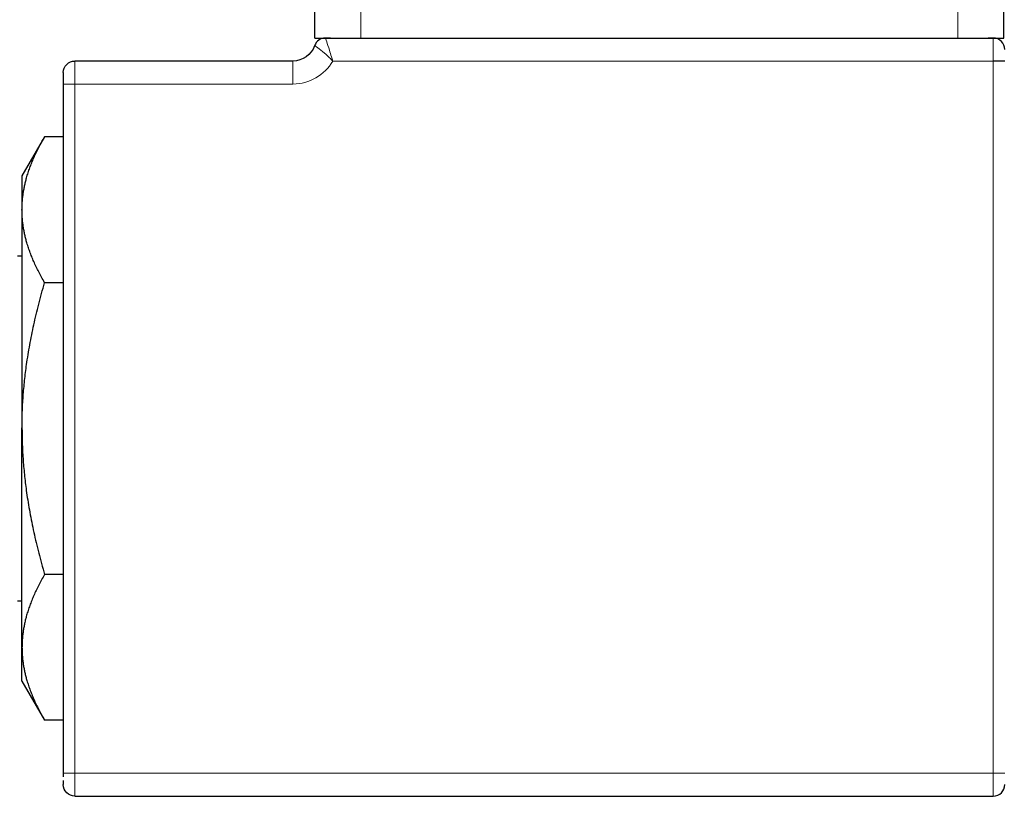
# Model space of a CAD drawing. Header units: millimetres. Extents: x 18 to 610, y -123 to 280.
# Tile 85 of 87: x 520 to 563, y 205 to 239. Entities that reach past the tile are written whole.
import ezdxf

# ---------------------------------------------------------------- set-up
doc = ezdxf.new("R2010")
doc.units = ezdxf.units.MM
doc.linetypes.add('SOLID', pattern=[0])
doc.styles.add('Arial', font='Arial.ttf', dxfattribs={"height": 5})
doc.dimstyles.get("Standard").update_dxf_attribs({"dimtxt": 5, "dimasz": 5, "dimexe": 0.18, "dimexo": 0.0625, "dimgap": 0.09, "dimtad": 0, "dimtih": 1, "dimtoh": 1, "dimdec": 4, "dimzin": 0, "dimdsep": 46, "dimtxsty": 'Arial', "dimcen": 0.09, "dimadec": 0, "dimazin": 0, "dimtfac": 1, "dimtdec": 4, "dimtofl": 0, "dimtmove": 0, "dimatfit": 3, "dimfxl": 0, "dimtolj": 1, "dimtzin": 0, "dimarcsym": 0})

# ---------------------------------------------------------------- blocks, each defined once
blk = doc.blocks.new('*D8')
at = {"color": 0, "lineweight": -2}
for p, q in [((450.688, 244.405), (450.688, 273.002)), ((582.688, 221.386), (582.688, 273.002)), ((455.688, 271.602), (577.688, 271.602))]:
    blk.add_line(p, q, dxfattribs=at)
at = {"color": 0}
for points in [[(455.688, 272.435), (455.688, 270.768), (450.688, 271.602)], [(577.688, 270.768), (577.688, 272.435), (582.688, 271.602)]]:
    blk.add_solid(points, dxfattribs=at)
at = {"layer": 'Defpoints', "color": 0}
for p in [(582.688, 271.602), (450.688, 244.405), (582.688, 221.386)]:
    blk.add_point(p, dxfattribs=at)
at = {"color": 0, "lineweight": 9, "insert": (516.688, 276.654), "char_height": 5, "attachment_point": 5, "style": 'Arial'}
blk.add_mtext('\\A1;132.0', dxfattribs=at)
blk = doc.blocks.new('BlockOfViews_5')
at = {"linetype": 'SOLID', "lineweight": 30}
for p, q in [((533.145, 238.386, 8.49), (533.145, 242.386, 8.49)), ((563.145, 238.386, 8.49), (563.145, 242.386, 8.49)), ((533.825, 238.386, 9.99), (533.602, 238.386, 9.99)), ((535.145, 238.386, 10.49), (561.145, 238.386, 10.49)), ((562.688, 238.386, 9.99), (562.464, 238.386, 9.99)), ((532.188, 237.386, 9.99), (522.688, 237.386, 9.99)), ((522.188, 236.386, 10.49), (522.188, 206.386, 10.49)), ((521.37, 234.087, -4.51), (520.388, 232.383, -4.279)), ((522.188, 234.087, -4.51), (521.37, 234.087, -4.51)), ((520.388, 228.885, -4.634), (520.188, 228.886, -4.51)), ((522.188, 227.736, 6.49), (521.37, 227.736, 6.49)), ((522.188, 215.035, 6.49), (521.37, 215.035, 6.49)), ((520.188, 213.886, -4.51), (520.388, 213.886, -4.51)), ((520.388, 210.388, -4.279), (521.37, 208.684, -4.51)), ((522.188, 208.684, -4.51), (521.37, 208.684, -4.51)), ((522.688, 205.386, 9.99), (562.688, 205.386, 9.99)), ((524.688, 205.386, 6.99), (524.688, 205.376, 6.99))]:
    blk.add_line(p, q, dxfattribs=at)
at = {"color": 196, "linetype": 'SOLID', "lineweight": 9}
for p, q in [((535.145, 238.386, 10.49), (535.145, 242.386, 10.49)), ((561.145, 238.386, 10.49), (561.145, 242.386, 10.49)), ((533.92, 237.386, 10.99), (562.688, 237.386, 10.99)), ((562.688, 237.386, 10.99), (562.688, 206.386, 10.99)), ((522.688, 206.386, 10.99), (522.688, 236.386, 10.99)), ((522.688, 236.386, 10.99), (532.188, 236.386, 10.99)), ((562.688, 206.386, 10.99), (522.688, 206.386, 10.99))]:
    blk.add_line(p, q, dxfattribs=at)
at = {"linetype": 'SOLID', "lineweight": 30, "extrusion": (0, 0, -1)}
for centre, radius, start, end in [((-532.188, 238.386, -9.99), 1, 199.4712, 270), ((-522.688, 236.886, -9.99), 0.5, 0, 90)]:
    blk.add_arc(centre, radius, start, end, dxfattribs=at)
at = {"linetype": 'SOLID', "lineweight": 30}
for centre, start, end in [((533.602, 237.886, 9.99), 90, 160.5288), ((562.688, 237.886, 9.99), 0, 90), ((562.688, 205.886, 9.99), 270, 0)]:
    blk.add_arc(centre, 0.5, start, end, dxfattribs=at)
at = {"linetype": 'SOLID', "lineweight": 30, "extrusion": (0, 1, 0)}
for centre, start, end in [((-535.145, 8.49, 238.386), 0, 90), ((-561.145, 8.49, 238.386), 90, 180)]:
    blk.add_arc(centre, 2, start, end, dxfattribs=at)
at = {"color": 196, "linetype": 'SOLID', "lineweight": 9, "extrusion": (1, 0, 0)}
for centre, start, end in [((237.386, 9.99, 562.688), 0, 90), ((206.386, 9.99, 562.688), 90, 180)]:
    blk.add_arc(centre, 1, start, end, dxfattribs=at)
at = {"color": 196, "linetype": 'SOLID', "lineweight": 9, "extrusion": (-1, 0, 0)}
for centre, start, end in [((-236.386, 9.99, -522.688), 90, 180), ((-236.386, 9.99, -532.188), 90, 180), ((-206.386, 9.99, -522.688), 0, 90)]:
    blk.add_arc(centre, 1, start, end, dxfattribs=at)
at = {"color": 196, "linetype": 'SOLID', "lineweight": 9}
blk.add_arc((532.188, 238.386, 10.99), 2, 270, 330, dxfattribs=at)
at = {"linetype": 'SOLID', "lineweight": 30, "extrusion": (0, -1, 0)}
blk.add_arc((562.688, 10.49, -237.386), 0.5, 0, 90, dxfattribs=at)
at = {"linetype": 'SOLID', "lineweight": 30, "extrusion": (1, 0, 0)}
for centre, radius, start, end in [((236.386, 9.99, 522.188), 0.5, 0, 90), ((221.386, -4.51, 520.388), 11, 1.2, 30), ((221.386, -4.51, 520.388), 11, 30, 90), ((206.386, 9.99, 522.188), 0.5, 90, 109.6875), ((206.386, 9.99, 522.188), 0.5, 129.375, 180)]:
    blk.add_arc(centre, radius, start, end, dxfattribs=at)
at = {"color": 196, "linetype": 'SOLID', "lineweight": 9, "extrusion": (0, -1, 0)}
for centre in [(522.688, 10.49, -236.386), (522.688, 10.49, -206.386)]:
    blk.add_arc(centre, 0.5, 90, 180, dxfattribs=at)
at = {"linetype": 'SOLID', "lineweight": 30, "extrusion": (-1, 0, 0)}
for start, end in [(30, 90), (1.2, 30)]:
    blk.add_arc((-221.386, -4.51, -520.388), 11, start, end, dxfattribs=at)
at = {"color": 196, "linetype": 'SOLID', "lineweight": 9, "extrusion": (0, 1, 0)}
blk.add_arc((-562.688, 10.49, 206.386), 0.5, 90, 180, dxfattribs=at)
at = {"linetype": 'SOLID', "lineweight": 30, "extrusion": (0, -3.55271e-15, -1)}
blk.add_arc((-522.688, 205.886, -9.99), 0.5, 270, 0, dxfattribs=at)
at = {"color": 196, "linetype": 'SOLID', "lineweight": 9}
for points, knots in [([(533.13, 238.052, 9.99), (533.13, 238.052, 10.183), (533.182, 238.02, 10.375), (533.344, 237.905, 10.677), (533.45, 237.823, 10.793), (533.634, 237.664, 10.919), (533.707, 237.597, 10.953), (533.828, 237.48, 10.984), (533.874, 237.433, 10.99), (533.92, 237.386, 10.99)], [-0.8528695, -0.8528695, -0.8528695, -0.8528695, -0.5638155, -0.5638155, -0.2835206, -0.2835206, -0.1083363, -0.1083363, 0.0011538, 0.0011538, 0.0011538, 0.0011538]), ([(533.92, 237.386, 10.99), (533.901, 237.449, 10.99), (533.883, 237.512, 10.984), (533.835, 237.673, 10.953), (533.805, 237.77, 10.919), (533.732, 238.004, 10.793), (533.689, 238.133, 10.677), (533.623, 238.327, 10.375), (533.602, 238.386, 10.183), (533.602, 238.386, 9.99)], [-0.0011538, -0.0011538, -0.0011538, -0.0011538, 0.1083363, 0.1083363, 0.2835206, 0.2835206, 0.5638155, 0.5638155, 0.8528695, 0.8528695, 0.8528695, 0.8528695])]:
    blk.add_open_spline(points, degree=3, knots=knots, dxfattribs=at)
at = {"linetype": 'SOLID', "lineweight": 30}
for points, weights in [([(520.388, 230.912, 0.99), (520.388, 232.386, -1.562), (521.37, 234.087, -4.51)], [1, 1.05030195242, 1.02393271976]), ([(521.37, 227.736, 6.49), (520.388, 229.438, 3.543), (520.388, 230.912, 0.99)], [1.02393271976, 1.05030195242, 1]), ([(520.388, 221.386, 6.49), (520.388, 224.333, 6.49), (521.37, 227.736, 6.49)], [1, 1.05030195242, 1.02393271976]), ([(520.388, 221.386, 6.49), (520.388, 218.438, 6.49), (521.37, 215.035, 6.49)], [1, 1.05030195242, 1.02393271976]), ([(521.37, 215.035, 6.49), (520.388, 213.333, 3.543), (520.388, 211.859, 0.99)], [1.02393271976, 1.05030195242, 1]), ([(520.388, 211.859, 0.99), (520.388, 210.386, -1.562), (521.37, 208.684, -4.51)], [1, 1.05030195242, 1.02393271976])]:
    blk.add_rational_spline(points, weights, degree=2, dxfattribs=at)

msp = doc.modelspace()

# ---------------------------------------------------------------- block references
msp.add_blockref('BlockOfViews_5', (0, 0))

# ---------------------------------------------------------------- dimensions: what is measured, and where the dimension line sits
at = {"lineweight": 9}
dim = msp.add_linear_dim(base=(582.688, 271.602), p1=(450.688, 244.405), p2=(582.688, 221.386), dimstyle='Standard', override={"dimtxt": 5, "dimasz": 5, "dimexe": 1.4, "dimexo": 0, "dimgap": 2.5, "dimtad": 1, "dimtih": 0, "dimtoh": 1, "dimdec": 1, "dimlfac": 1, "dimpost": '<>', "dimsah": 1, "dimse1": 0, "dimse2": 0, "dimtix": 1}, dxfattribs=at)
dim.commit()
dim.dimension.update_dxf_attribs({"geometry": '*D8', "text_midpoint": (516.688, 271.602), "dimtype": 160})

doc.saveas('drawing.dxf')
